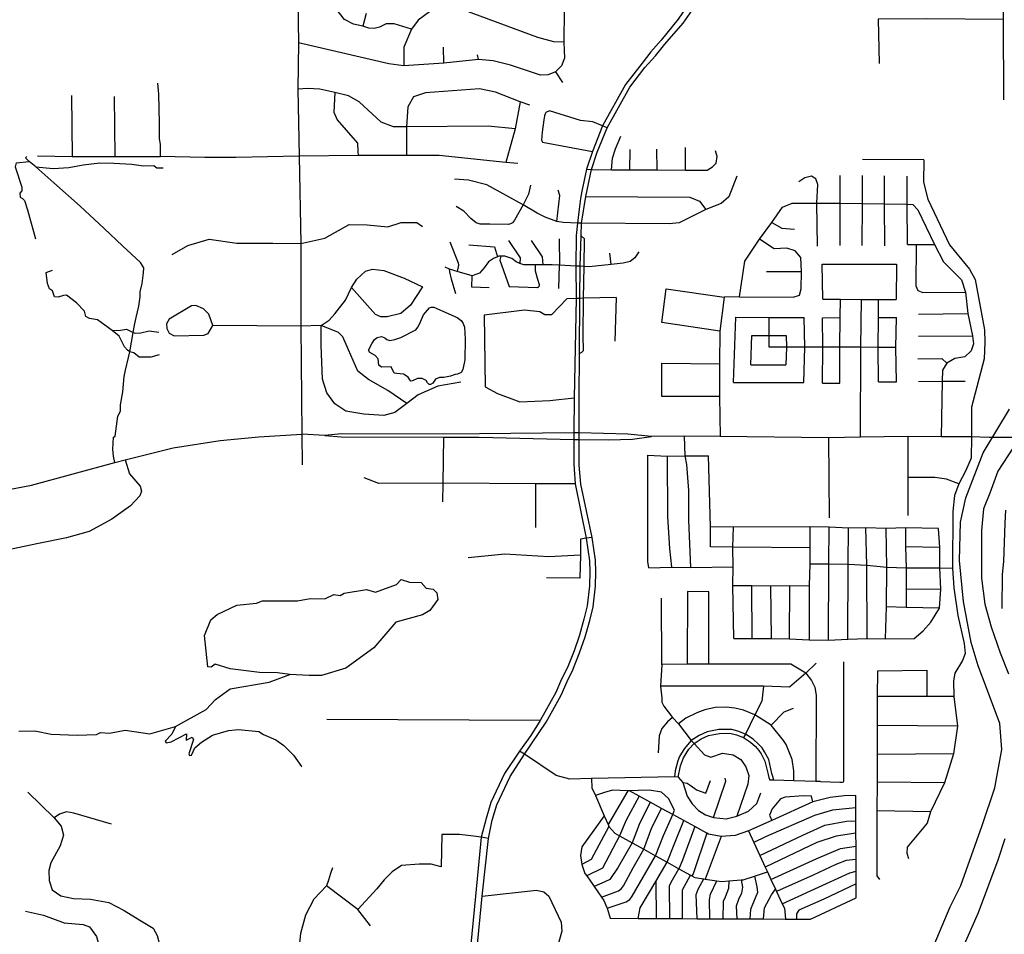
# Model space of a CAD drawing. Header units: millimetres. Extents: x 35 to 72953, y -43 to 70184.
# Tile 54 of 204: x 29095 to 31914, y 24450 to 27070. Entities that reach past the tile are written whole.
import ezdxf

# ---------------------------------------------------------------- set-up
doc = ezdxf.new("R2010")
doc.units = ezdxf.units.MM
for name, color, linetype in [('roads_2', 2, 'Continuous'), ('roads_3', 3, 'Continuous'), ('water', 7, 'Continuous')]:
    doc.layers.add(name, color=color, linetype=linetype)

msp = doc.modelspace()

# ---------------------------------------------------------------- linework, layer by layer
at = {"layer": 'roads_2'}
for points in [[(24089.76, 25091.42), (24274.85, 25153.38), (25086.66, 25411.69), (25612.41, 25578.95), (25777.01, 25640.82), (25878.98, 25669.75), (26287.67, 25804.04), (26484.65, 25851.75), (26642.39, 25861.19), (26773.37, 25856.58), (26998.94, 25845.6), (27775.08, 25788.04), (27904.35, 25778.46), (28291.12, 25746.13), (28830.82, 25710.57), (29002.95, 25712.61), (29129.41, 25736.28), (29367.72, 25801.59), (29396.82, 25809.26), (29534.89, 25843.47), (29668.9, 25864.59), (29780.16, 25875.14), (29902.98, 25881.92)], [(29969.2, 25878.75), (29902.98, 25881.92)], [(30904.58, 25875.47), (30836.61, 25881.91), (30696.63, 25885.77), (30682.04, 25886.48), (30411.8, 25883.55), (30307.43, 25882.75), (30016.13, 25883.58), (29969.2, 25878.75)], [(29969.2, 25878.75), (30015.32, 25874.72), (30308.24, 25873.89), (30410.99, 25873.88), (30681.52, 25866.92), (30696.93, 25867), (30780.78, 25865.83), (30849.56, 25868.22), (30904.58, 25875.47)], [(31870.72, 25873.23), (31819.86, 25874.26), (31733.89, 25874.76), (31638.31, 25875.26), (31502.55, 25873.9), (31411.1, 25871.46), (31100.73, 25875.74), (30998.74, 25876.64), (30904.58, 25875.47)], [(31958.03, 25873.19), (31870.72, 25873.23)]]:
    msp.add_lwpolyline(points, dxfattribs=at)
at = {"layer": 'roads_3'}
for points in [[(29892.22, 29094.57), (29889.71, 28887.98), (29889.55, 28874.63), (29889.71, 28684.15), (29895.58, 28474.43), (29898.05, 28277.48), (29895.16, 27972.49), (29895.32, 27917.37), (29894.42, 27851.62), (29900.24, 27753.68), (29909.93, 27630.42), (29910.2, 27602.89), (29906.05, 27567.83), (29900.46, 27525.06), (29893.51, 27474.96), (29891.33, 27249.51), (29891.18, 27119.78), (29893.29, 27003.14), (29891.87, 26870.53), (29894.98, 26678.34), (29899.8, 26428.67), (29900.32, 26191.54), (29902.98, 25881.92)], [(31904.26, 28283.46), (31904.34, 28268.61), (31905.53, 28032.13), (31905.85, 27969.38), (31905.89, 27959.74), (31906.14, 27916.52), (31907.44, 27691.4), (31906.28, 27392.39), (31910.78, 27070.01), (31912.32, 26840.04)], [(30649.77, 27474.28), (30648.24, 27384.53), (30653.79, 27187.27), (30653.79, 27097.2), (30652.77, 27005.11), (30654.79, 26959.32), (30646.19, 26937.17), (30629.01, 26920.07)], [(31067.05, 27475.13), (31061.57, 27434.79), (31059.26, 27311.4), (31055.05, 27256.59), (31051.27, 27228.85), (31043.1, 27198.61), (31032.12, 27167.71), (31019.29, 27134.61), (31005.64, 27107.21), (30980.83, 27070.65), (30931.48, 27010.81), (30901.76, 26977.41), (30877.3, 26945.34), (30829.64, 26883.69), (30763.99, 26765.85)], [(30777.25, 26760.16), (30842.24, 26875.9), (30885.37, 26932.88), (30915.45, 26965.75), (30942.29, 26999.08), (30995.14, 27059.73), (31021.24, 27098.18), (31035.8, 27127.39), (31049.01, 27161.49), (31060.32, 27193.29), (31068.96, 27225.31), (31072.96, 27254.7), (31077.26, 27310.56), (31079.56, 27433.61), (31086.52, 27475.33)], [(30368.9, 27184.81), (30359.29, 27161.4), (30322.38, 27128.19), (30286.23, 27105.55), (30236.54, 27068.63), (30216.72, 27042.43), (30195.15, 26990.53), (30195.15, 26937.19)], [(30216.72, 27042.43), (30167.67, 27057.33), (30144.08, 27057.98), (30125.37, 27047.91), (30109.72, 27044.68), (30095.21, 27045.72), (30077.49, 27050.74), (30051.04, 27056.98), (30024.75, 27070.57), (30010.61, 27088.19), (29994.01, 27108.9), (29970.35, 27118.77), (29891.18, 27119.78)], [(30652.77, 27005.11), (30624.33, 27005.88), (30578.44, 27018.7), (30344.11, 27105.05), (30322.38, 27128.19)], [(30087.32, 27087.12), (30077.49, 27050.74)], [(31910.78, 27070.01), (31692.53, 27072.29), (31553.28, 27070.99), (31555.82, 26943.67)], [(30629.01, 26920.07), (30608.27, 26912.01), (30586.52, 26911), (30500.06, 26939.69), (30451.01, 26951.27), (30408.54, 26955.3), (30309.28, 26945.39), (30195.15, 26937.19), (30151.65, 26943.24), (29893.29, 27003.14)], [(30309.28, 26945.39), (30308.42, 26991.04)], [(30408.54, 26955.3), (30406, 26969.39)], [(30629.01, 26920.07), (30649.74, 26889.87)], [(29498.56, 26677.84), (29498.41, 26713.41), (29495.2, 26728.15), (29495.56, 26773.11), (29493.43, 26855.9), (29491.11, 26888.07)], [(30514.21, 26757.02), (30436.84, 26765.07), (30202.72, 26762.57), (30165.3, 26763.08), (30129.9, 26775.66), (30067.2, 26834.55), (30036.36, 26851.66), (29997.42, 26861.23), (29954.95, 26870.29), (29919.87, 26872.14), (29891.87, 26870.53)], [(30556.19, 26824.45), (30527.82, 26834.56), (30457.08, 26862.2), (30412.07, 26871.76), (30257.33, 26860.2), (30222.45, 26848.63)], [(29244, 26852.58), (29245.4, 26678.11)], [(29365.39, 26849.37), (29367.87, 26677.82)], [(29997.42, 26861.23), (29994.38, 26804.86), (30004.49, 26782.72), (30062.64, 26716.28), (30063.81, 26691.86), (30064.15, 26680.8)], [(30222.45, 26848.63), (30206.26, 26819.94), (30202.72, 26762.57), (30202.71, 26680.53)], [(30527.82, 26834.56), (30514.21, 26757.02), (30487.4, 26660.89)], [(30611.73, 26808.18), (30601.78, 26803.66), (30599.28, 26800.11), (30597.68, 26794.07), (30595.89, 26782.87), (30591.25, 26747.87), (30589.28, 26724.77), (30591.69, 26718.57)], [(30777.25, 26760.16), (30763.99, 26765.85), (30735.69, 26776.64), (30701.31, 26781.16), (30611.73, 26808.18)], [(30763.99, 26765.85), (30734.82, 26692.31), (30718.03, 26641.44)], [(30732.02, 26640.13), (30748.33, 26690.26), (30777.25, 26760.16)], [(30789.81, 26639.94), (30792.32, 26672.9), (30800.93, 26699.38), (30816.61, 26736.38)], [(30591.69, 26718.57), (30734.82, 26692.31)], [(30841.89, 26639.69), (30842.9, 26698.13)], [(30920.73, 26639.29), (30919.76, 26699.13)], [(31001.15, 26638.89), (31001.18, 26703.16)], [(29420.6, 26173.89), (29423.64, 26194.53), (29428.71, 26216.17), (29436.17, 26249.39), (29439.96, 26276.18), (29440.6, 26289.77), (29446.04, 26314.05), (29449.71, 26344.37), (29450.34, 26359.22), (29441.5, 26373.94), (29389.67, 26422.26), (29337.21, 26471.22), (29268.58, 26535.76), (29192.87, 26602.08), (29141.67, 26647.76), (29122.21, 26663.49), (29112.22, 26673.68), (29115.93, 26677.54)], [(29146.13, 26679.55), (29245.4, 26678.11)], [(29245.4, 26678.11), (29367.87, 26677.82)], [(29367.87, 26677.82), (29498.56, 26677.84)], [(30521.04, 26657.62), (30487.4, 26660.89), (30295.93, 26680.18), (30202.71, 26680.53), (30064.15, 26680.8), (29894.98, 26678.34), (29713.62, 26674.86), (29625.39, 26674.87), (29498.56, 26677.84)], [(30718.03, 26641.44), (30732.02, 26640.13), (30789.81, 26639.94), (30841.89, 26639.69), (30920.73, 26639.29), (31001.15, 26638.89), (31063.88, 26638.74), (31078.54, 26647.8), (31089.66, 26658.87), (31092.2, 26677.99), (31087.65, 26694.1)], [(31683.71, 26667.74), (31507.8, 26668.91)], [(31683.71, 26667.74), (31682.77, 26604.49), (31694.9, 26555.18), (31757.62, 26424.33), (31814.26, 26354.89), (31830.45, 26325.71), (31857.76, 26180.77), (31858.78, 26145.53), (31856.76, 26098.23), (31819.85, 25959.83), (31819.86, 25874.26)], [(29085.41, 26659.73), (29081.88, 26648.15), (29100.96, 26589.64), (29101.21, 26579.71), (29095.26, 26572.91), (29096.4, 26561.59), (29103.22, 26557.56), (29108.66, 26551.65), (29117.88, 26524.73), (29126.22, 26493.64), (29134.69, 26463.19), (29140.37, 26441.93)], [(29085.41, 26659.73), (29122.21, 26663.49)], [(29141.67, 26647.76), (29190.72, 26643.23), (29235.73, 26646.36), (29276.82, 26654.15), (29324.98, 26659.56), (29364.81, 26658.67), (29416, 26655.52), (29449.63, 26650.98), (29479.22, 26652.36), (29487.43, 26645.19), (29506.01, 26645.18)], [(30718.03, 26641.44), (30704.66, 26578.76), (30700.72, 26557.74), (30696.69, 26526.46), (30692.52, 26486.34)], [(30703.88, 26486.75), (30715.89, 26563.46), (30732.02, 26640.13)], [(31148.76, 26621.59), (31125.5, 26562.21), (31103.25, 26543.07), (31059.83, 26525.52), (30983.36, 26488.04), (30955.17, 26484.74), (30703.88, 26486.75), (30692.52, 26486.34), (30650.92, 26488.25), (30633.41, 26491.36), (30599.81, 26503.63), (30577.07, 26515.84), (30537.16, 26539.45), (30432.38, 26596.62), (30380.25, 26610.07), (30339.98, 26612.87)], [(31379.36, 26421.29), (31377.84, 26543.59), (31380.36, 26597.94), (31374.3, 26613.53), (31362.16, 26621.59), (31342.95, 26617.06), (31326.25, 26605.48)], [(31443.07, 26623.6), (31443.07, 26544.09), (31443.07, 26422.31)], [(31506.79, 26422.31), (31507.8, 26543.09), (31507.8, 26623.6)], [(31572.02, 26421.8), (31571.41, 26542.09), (31571, 26622.1)], [(31636.76, 26425.33), (31636.45, 26541.09), (31636.23, 26621.61)], [(30557.69, 26595.15), (30551.74, 26569.99), (30537.16, 26539.45), (30512.03, 26495.68), (30509.09, 26491.08), (30506.2, 26487.82), (30500.63, 26484.55), (30494.63, 26482.76), (30440.98, 26484.13), (30413.13, 26484.13), (30401.69, 26487.31), (30386.5, 26500.38), (30366.73, 26521.35), (30345.18, 26534.37)], [(30633.41, 26491.36), (30641.88, 26565.59), (30636.83, 26581.57)], [(30715.89, 26563.46), (31013.76, 26561.62), (31041.63, 26550.17), (31059.83, 26525.52)], [(31156.35, 26275.85), (31171.02, 26377.5), (31213.12, 26440.57), (31248.38, 26488.23), (31279.23, 26533.01), (31306.53, 26543.59), (31377.84, 26543.59), (31443.07, 26544.09), (31507.8, 26543.09), (31571.41, 26542.09), (31636.45, 26541.09), (31651.92, 26540.08), (31666.59, 26524.98), (31714.12, 26425.85), (31740.43, 26375.51), (31791.5, 26324.18), (31803.14, 26289.47), (31810.22, 26228.07), (31822.87, 26163.65), (31826.41, 26141.5), (31819.33, 26121.37), (31801.13, 26104.26), (31772.31, 26098.72), (31750.05, 26086.14), (31736.9, 26066.01), (31735.9, 26033.8), (31733.89, 25874.76)], [(29531.34, 26396.54), (29576.6, 26422.96), (29637.53, 26441.32), (29716.67, 26429.23), (29793.28, 26429.22), (29819.58, 26428.97), (29899.8, 26428.67), (29969.26, 26443.3), (30038.55, 26483.04), (30089.63, 26482.03), (30148.79, 26475.99), (30187.73, 26489.07), (30232.22, 26488.57), (30248.92, 26477.49)], [(30692.52, 26486.34), (30688.59, 26451.14), (30687.77, 26364.01), (30688.19, 26271.28)], [(30698.69, 26271.23), (30699.46, 26363.71), (30702.59, 26450.64), (30703.88, 26486.75)], [(31248.38, 26488.23), (31277.21, 26472.12), (31313.62, 26469.61)], [(30639.5, 26442.07), (30640.92, 26366.25)], [(30711.16, 26362.83), (30712.49, 26441.58), (30702.59, 26450.64)], [(30327.17, 26433.3), (30350.73, 26373.25), (30351.79, 26366.85), (30348.03, 26348.6)], [(30381.43, 26425.12), (30454.64, 26418.72), (30463.39, 26390.31)], [(30494.53, 26437.45), (30527.74, 26387.7), (30527.22, 26371.17)], [(30559.16, 26437.45), (30591.29, 26389.83), (30593.07, 26367.44)], [(31156.35, 26275.85), (31310.09, 26274.84), (31327.78, 26280.37), (31332.84, 26298.5), (31333.34, 26347.81), (31331.82, 26388.08), (31315.64, 26407.2), (31291.37, 26415.25), (31254.96, 26413.24), (31213.12, 26440.57)], [(31636.76, 26425.33), (31662.04, 26425.84), (31714.12, 26425.85)], [(31662.04, 26425.84), (31661.04, 26307.57), (31667.11, 26293.48), (31680.76, 26287.94), (31803.14, 26289.47)], [(30867.63, 26404.64), (30856.37, 26387.9), (30843.25, 26377.35), (30822.55, 26372.33), (30788.5, 26367.95), (30725.74, 26361.74), (30711.16, 26362.83), (30699.46, 26363.71), (30687.77, 26364.01), (30640.92, 26366.25), (30619.87, 26367.26), (30593.07, 26367.44), (30572.12, 26367.57), (30538.46, 26367.79), (30527.22, 26371.17), (30516.41, 26376.44), (30504.28, 26385.15), (30484.01, 26392.49), (30473, 26392.15), (30467.06, 26391.96), (30463.39, 26390.31), (30451.94, 26385.16), (30437.6, 26375.71), (30425.04, 26359.1), (30411.78, 26343.16), (30390.74, 26336.28), (30348.03, 26348.6), (30325.45, 26355.12), (30313.07, 26360.43)], [(30473, 26392.15), (30469.99, 26380.52), (30496.94, 26305.18), (30577.83, 26302.34), (30580.15, 26304.11), (30583.18, 26306.77), (30583.54, 26309.62), (30578.9, 26325.61), (30572.29, 26349.25), (30572.12, 26367.57)], [(30788.5, 26367.95), (30785.13, 26400.83)], [(30638.78, 26299.21), (30640.92, 26366.25)], [(30709.81, 26271.46), (30711.16, 26362.83)], [(31394.53, 26269.31), (31393.01, 26369.46)], [(31393.01, 26369.46), (31605.41, 26368.96)], [(31605.41, 26368.96), (31604.9, 26267.81)], [(29494.93, 26109.71), (29470.4, 26102.54), (29437.03, 26103.3), (29421.99, 26115.01), (29410.87, 26118.42), (29403.91, 26123.07), (29395.31, 26132.88), (29380.02, 26163.2), (29359.8, 26179.31), (29318.1, 26210.25), (29295.45, 26213.3), (29284.32, 26219.59), (29281.05, 26235.07), (29257.91, 26258.09), (29229.59, 26280.49), (29220.36, 26279.62), (29205.83, 26274.45), (29194.7, 26275.72), (29189.52, 26292.7), (29180.93, 26299), (29175.11, 26313.6), (29171.2, 26345.68), (29189.02, 26352.21)], [(29958.84, 26193.54), (29981.22, 26208.97), (29997.06, 26226.89), (30028.42, 26266.14), (30045.2, 26302.57), (30060.37, 26326.23), (30085.15, 26348.87), (30105.38, 26354.91), (30137.65, 26350.68), (30195.8, 26329.03), (30248.4, 26304.37), (30214, 26252.03), (30186.19, 26227.87), (30147.25, 26218.82), (30128.98, 26218.51), (30113.72, 26225.06), (30045.2, 26302.57)], [(30343.58, 26284.76), (30331.08, 26325.98), (30327.16, 26347.65), (30325.45, 26355.12)], [(30439.64, 26301.46), (30390, 26303.23), (30390.74, 26336.28)], [(31233.22, 26347.81), (31333.34, 26347.81)], [(30802.58, 26273.35), (30709.81, 26271.46), (30698.69, 26271.23)], [(30802.58, 26273.35), (30799.34, 26148.54)], [(31100.01, 26177.79), (30933.93, 26201.87), (30946.52, 26298.56), (31111.85, 26274.84)], [(31156.35, 26275.85), (31111.85, 26274.84), (31100.01, 26177.79), (31099.21, 26084.1), (31098.35, 25990.04), (31100.73, 25875.74)], [(30203.96, 25969.9), (30148.96, 26007.51), (30093.98, 26039.11), (30063.63, 26062.77), (30036.51, 26124.29), (30020.66, 26161.41), (30007.76, 26173.74), (29958.84, 26193.54), (29900.32, 26191.54), (29648.12, 26193.21), (29637, 26226.42), (29621.32, 26241.52), (29599.08, 26250.58), (29586.93, 26250.08), (29523.21, 26211.84), (29515.88, 26198.51), (29516.13, 26184.67), (29523.46, 26171.84), (29537.11, 26164.29), (29622.07, 26165.78), (29634.72, 26171.07), (29648.12, 26193.21)], [(30698.69, 26271.23), (30688.19, 26271.28), (30662.05, 26269.62), (30618.06, 26223.82), (30598.34, 26224.33), (30584.68, 26232.88), (30540.18, 26237.42), (30425.38, 26223.33), (30427.9, 26017.49), (30463.59, 25998.69), (30527.52, 25974.53), (30613.41, 25978.5), (30683.01, 25986.29)], [(30688.19, 26271.28), (30683.01, 25986.29), (30682.04, 25886.48)], [(30696.63, 25885.77), (30697.18, 25984.98), (30697.85, 26113.61), (30698.69, 26271.23)], [(30697.85, 26113.61), (30704.45, 26116.99), (30709.09, 26121.95), (30708.74, 26164.77), (30709.81, 26271.46)], [(31394.53, 26269.31), (31445.26, 26268.95), (31505.02, 26268.52), (31554.19, 26268.17), (31604.9, 26267.81)], [(31443.09, 26028.24), (31443.51, 26131.36), (31443.82, 26216.78), (31445.26, 26268.95)], [(31502.55, 25873.9), (31503.42, 26131.19), (31505.02, 26268.52)], [(31553.83, 26216.47), (31554.19, 26268.17)], [(31139.02, 26030.44), (31145.47, 26217.23)], [(31145.47, 26217.23), (31240.86, 26216.13), (31341.44, 26216.97)], [(31340.62, 26030.43), (31342.95, 26131.63), (31341.44, 26216.97)], [(31394.04, 26215.96), (31443.82, 26216.78)], [(31553.84, 26031.77), (31553.14, 26131.05), (31553.83, 26216.47)], [(31553.83, 26216.47), (31605.4, 26216.34)], [(31605.43, 26031.77), (31603.9, 26130.92), (31605.4, 26216.34)], [(31668.12, 26226.04), (31810.22, 26228.07)], [(30358.12, 26031.09), (30292.37, 26019.51), (30236.24, 25995.36), (30203.96, 25969.9), (30169.57, 25944.74), (30137.71, 25935.43), (30080.82, 25939.72), (30028.73, 25948.27), (29997.88, 25968.91), (29974.12, 26000.61), (29962.07, 26039.74), (29958.02, 26137.18), (29958.84, 26193.54)], [(31241.31, 26131.92), (31241.31, 26165.13), (31240.86, 26216.13)], [(31393.51, 26028.83), (31394.92, 26131.49), (31394.04, 26215.96)], [(29359.8, 26179.31), (29383.94, 26180.45), (29401.51, 26182.83), (29420.6, 26173.89), (29425.41, 26171.25), (29441.97, 26172.76), (29465.74, 26178.3), (29493.3, 26174.63)], [(29367.72, 25801.59), (29363.91, 25819.22), (29361.64, 25839.09), (29364.17, 25873.7), (29368.64, 25876.29), (29376.7, 25933.71), (29383.78, 25948.56), (29384.04, 25966.55), (29390.99, 26003.67), (29394.67, 26047.32), (29398.22, 26065.19), (29406.31, 26102.18), (29410.87, 26118.42), (29420.6, 26173.89)], [(31188.38, 26080.88), (31191.75, 26165.12), (31241.31, 26165.13), (31289.86, 26165.13), (31290.37, 26131.77), (31289.15, 26080.88)], [(31668.63, 26162.63), (31822.87, 26163.65)], [(31603.9, 26130.92), (31553.14, 26131.05), (31503.42, 26131.19), (31443.51, 26131.36), (31394.92, 26131.49), (31342.95, 26131.63), (31290.37, 26131.77), (31241.31, 26131.92)], [(31098.35, 25990.04), (30934.06, 25989.78), (30934.17, 26085.37), (31099.21, 26084.1)], [(31188.38, 26080.88), (31289.15, 26080.88)], [(31666.61, 26098.22), (31734.88, 26099.22), (31750.05, 26086.14)], [(31139.02, 26030.44), (31340.62, 26030.43)], [(31393.51, 26028.83), (31443.09, 26028.24)], [(31553.84, 26031.77), (31605.43, 26031.77)], [(31668.63, 26032.78), (31735.9, 26033.8), (31802.15, 26033.8)], [(29902.98, 25881.92), (29903.58, 25794.8)], [(30682.04, 25886.48), (30681.52, 25866.92), (30681.44, 25798.49), (30682.82, 25782.24), (30685.34, 25739.79), (30717.33, 25584.37)], [(30734.17, 25586.77), (30702.21, 25738.75), (30696.57, 25793.15), (30696.93, 25867), (30696.63, 25885.77)], [(30308.24, 25873.89), (30306.61, 25741.83), (30306.09, 25688.37)], [(31000.59, 25820.7), (30998.74, 25876.64)], [(31411.1, 25871.46), (31413.2, 25642.79)], [(31819.86, 25874.26), (31818.86, 25813.94), (31803.06, 25776.42), (31784.25, 25740.16), (31771.99, 25706.33), (31767.03, 25660.46), (31765.71, 25498.48), (31770, 25442.36), (31781.25, 25362.54), (31799.35, 25282.87), (31802.21, 25253.88), (31794.63, 25233.75), (31772.89, 25198.01), (31768.84, 25175.87), (31769.36, 25131.07), (31780.26, 25046.09), (31768.68, 24966.49), (31743.37, 24883.99), (31703, 24800.41), (31693.51, 24768.16), (31636.39, 24699.31), (31634.69, 24682.5), (31640.09, 24667.03)], [(31638.31, 25875.26), (31638.12, 25758.26), (31637.95, 25649.25)], [(30896.49, 25499.4), (30893.31, 25517.18), (30893.45, 25821.93)], [(30893.45, 25821.93), (30948.69, 25819.73), (31000.59, 25820.7), (31067.34, 25819.85)], [(29396.82, 25809.26), (29409.45, 25769), (29439.79, 25733.26), (29444.34, 25719.17), (29439.28, 25706.08), (29412.97, 25677.39), (29359.36, 25638.65), (29294.12, 25603.42), (29229.39, 25585.32), (29148.8, 25569.59), (29054.11, 25549.46), (28986.15, 25543.84), (28937.6, 25548.69), (28823.78, 25575.34), (28775.74, 25586.42), (28715.05, 25591.96), (28616.95, 25589.98), (28529.96, 25601.06), (28458.15, 25626.26), (28300.82, 25703.44), (28290.27, 25722.42), (28291.12, 25746.13)], [(30948.69, 25819.73), (30950.2, 25645.66), (30955.92, 25554.51), (30961.03, 25501.16)], [(31017.18, 25500.39), (31011.31, 25635.78), (31010.6, 25721.43), (31005.6, 25795.7), (31000.59, 25820.7)], [(31073.27, 25559.68), (31073.46, 25616.81), (31067.34, 25819.85)], [(30685.34, 25739.79), (30573.43, 25739.75), (30306.61, 25741.83), (30123.73, 25741.03), (30081.66, 25757.14)], [(30572.57, 25615.27), (30573.43, 25739.75)], [(31784.25, 25740.16), (31748.72, 25753.04), (31714.94, 25758.19), (31638.12, 25758.26)], [(31917.87, 25664.93), (31916.1, 25627.3), (31911.83, 25517.76), (31907.84, 25479.98), (31907.34, 25383.41)], [(31725.62, 25611.81), (31630.87, 25614.17), (31575.88, 25611.65), (31517.74, 25613.83), (31468.1, 25613.12), (31413.04, 25615.67), (31357.3, 25616.99), (31138.47, 25615.92), (31073.46, 25616.81)], [(31137.4, 25449.07), (31137.61, 25502.17), (31137.12, 25558.67), (31138.47, 25615.92)], [(31357.3, 25616.99), (31357.13, 25557.11), (31357.02, 25510.93), (31355.89, 25448.15), (31355.39, 25293.58)], [(31410.81, 25292.17), (31411.64, 25510.42), (31413.04, 25615.67)], [(31466.25, 25294.91), (31466.95, 25510.32), (31468.1, 25613.12)], [(31521.17, 25296.71), (31521.06, 25507.47), (31517.74, 25613.83)], [(31574.09, 25296.49), (31576.75, 25387.32), (31578.23, 25501.02), (31575.88, 25611.65)], [(31630.87, 25614.17), (31631.48, 25559.52), (31633.01, 25499.87), (31632.84, 25437.39), (31633.42, 25385.84)], [(31704.02, 25343.69), (31728.45, 25384.22), (31732.72, 25438.19), (31729.98, 25499.58), (31729.25, 25557.36), (31725.62, 25611.81)], [(30717.33, 25584.37), (30726.59, 25519.95), (30728.01, 25487.54), (30726.38, 25448), (30720.28, 25390.81), (30710.69, 25352.51), (30698.39, 25306.57), (30682.27, 25261.49), (30663.23, 25214.35), (30646.89, 25180.67), (30629.86, 25142.55), (30585.82, 25062.26), (30558.6, 25018.92), (30526.01, 24974.68)], [(30540.87, 24965.94), (30602.36, 25057.79), (30645.1, 25135.01), (30662.32, 25173.55), (30678.79, 25207.51), (30698.19, 25255.5), (30714.65, 25301.55), (30727.16, 25348.28), (30737.07, 25387.85), (30743.36, 25446.76), (30745.03, 25487.56), (30743.54, 25521.52), (30734.17, 25586.77)], [(30734.17, 25586.77), (30717.33, 25584.37), (30701.06, 25581.65), (30701.06, 25535.85), (30698.67, 25470.01), (30603.95, 25471.03)], [(31357.13, 25557.11), (31137.12, 25558.67), (31073.27, 25559.68)], [(31729.25, 25557.36), (31631.48, 25559.52)], [(30701.06, 25535.85), (30610.03, 25531.32), (30484.6, 25538.88), (30379.66, 25527.7)], [(30896.49, 25499.4), (30961.03, 25501.16), (31017.18, 25500.39), (31137.61, 25502.17)], [(31357.02, 25510.93), (31411.64, 25510.42), (31466.95, 25510.32), (31521.06, 25507.47), (31578.23, 25501.02), (31633.01, 25499.87), (31729.98, 25499.58), (31765.71, 25498.48)], [(29868.9, 25193.61), (29832.88, 25198.94), (29781.5, 25199.72), (29697.69, 25209.93), (29654.7, 25223.35), (29643.67, 25215.15), (29634.33, 25215.81), (29624.64, 25305.6), (29642.65, 25350.6), (29660.19, 25365.56), (29716.94, 25392.38), (29772.85, 25398.69), (29790.1, 25405.23), (29890.51, 25404.77), (29927.09, 25411.64), (29969.23, 25410.31), (29994.69, 25423.05), (30012.6, 25420.5), (30024.1, 25426.93), (30087.74, 25437.23), (30114.04, 25430.02), (30173.91, 25451.74), (30187.02, 25466.04), (30211.06, 25458.61), (30244.43, 25456.95), (30259.32, 25441.1), (30279.22, 25437.99), (30289.77, 25427.9), (30292.22, 25408.5), (30269.03, 25377.58), (30248.57, 25365.06), (30171.83, 25344), (30109.03, 25269.85), (30028.8, 25212.22), (29958.94, 25191.34), (29923.54, 25190.85), (29868.9, 25193.61)], [(31006.9, 25431.45), (31005.88, 25223.32)], [(31068.56, 25430.86), (31006.9, 25431.45)], [(31068.6, 25223.27), (31068.56, 25430.86)], [(31137.4, 25449.07), (31191.55, 25449.06), (31245.92, 25448.23), (31299.84, 25449.24), (31355.89, 25448.15)], [(31139.54, 25297.08), (31137.4, 25449.07)], [(31192.58, 25296.92), (31191.55, 25449.06)], [(31247.39, 25297.48), (31245.92, 25448.23)], [(31299.64, 25295.72), (31299.84, 25449.24)], [(31732.72, 25438.19), (31632.84, 25437.39)], [(30933.56, 25222.26), (30932.81, 25412.77)], [(31728.45, 25384.22), (31633.42, 25385.84), (31576.75, 25387.32)], [(31466.25, 25294.91), (31521.17, 25296.71), (31574.09, 25296.49), (31656.59, 25296.54), (31681.52, 25318.98), (31704.02, 25343.69)], [(31139.54, 25297.08), (31192.58, 25296.92), (31247.39, 25297.48), (31299.64, 25295.72), (31355.39, 25293.58), (31410.81, 25292.17), (31466.25, 25294.91)], [(31388.08, 24887.24), (31442.86, 24885.28), (31450.84, 24885.78), (31453.6, 24886.72), (31455.02, 24888.5), (31454.88, 24896.88), (31454.99, 25230.32)], [(30933.56, 25222.26), (30930.02, 25160.19), (30933.39, 25126.57), (30933.89, 25115.01), (30939.12, 25103.48), (30964.41, 25070.76), (30981.6, 25052.63), (31018.05, 25004.96), (31026.1, 24996.15)], [(31345.75, 25198.1), (31303.26, 25223.27), (31068.6, 25223.27), (31005.88, 25223.32), (30933.56, 25222.26)], [(31375.59, 25226.3), (31345.75, 25198.1)], [(31557.97, 24606.32), (31549.91, 24616.89), (31550.54, 24803.4), (31550.81, 24885.44), (31551.08, 24964.97), (31551.35, 25048.01), (31551.63, 25130.56), (31551.88, 25204.54)], [(31551.88, 25204.54), (31692.48, 25206.07)], [(31692.48, 25206.07), (31691.97, 25130.89)], [(29092.95, 25031.23), (29138.21, 25032.44), (29185.44, 25023.34), (29259.54, 25020.12), (29314.89, 25022.32), (29326.39, 25028.2), (29352.32, 25025.75), (29397.29, 25034.72), (29467.71, 25024.18), (29540.97, 25044.46), (29628.85, 25093.66), (29655.72, 25122.26), (29697.96, 25152.73), (29809.31, 25172.23), (29868.9, 25193.61)], [(31345.75, 25198.1), (31299.21, 25157.84), (31225.08, 25160.32), (30930.02, 25160.19)], [(31345.75, 25198.1), (31362, 25176.85), (31372.04, 25157.84), (31375.15, 25134.1), (31374.83, 24887.56)], [(31225.08, 25160.32), (31219.81, 25117.07), (31199.8, 25078.63), (31173.14, 25022.92), (31167.48, 25013.76)], [(31769.36, 25131.07), (31691.97, 25130.89), (31551.63, 25130.56)], [(31311.32, 24889.12), (31311.72, 24917.62), (31306.53, 24950.08), (31289.22, 24993.67), (31281.77, 25005.08), (31246.44, 25048.47), (31199.8, 25078.63), (31167.64, 25091.56), (31142.26, 25097.2), (31117.65, 25100.09), (31086.8, 25099.44), (31056.59, 25092.8), (31034.2, 25084.35), (31002.33, 25068.64), (30981.6, 25052.63)], [(31309.33, 25096.93), (31282.53, 25086.37), (31246.44, 25048.47)], [(30585.82, 25062.26), (29974.17, 25064.86)], [(30964.41, 25070.76), (30950.05, 25057.98), (30933.54, 25039.3), (30925.81, 25018.03), (30923.44, 24969.1)], [(29540.97, 25044.46), (29530.54, 25022.79), (29512.02, 25002.89), (29514.38, 24998.24), (29528.71, 25000.68), (29573.21, 25024.06), (29571.8, 25005.55), (29589.15, 25014.41), (29593.2, 25008.09), (29579.15, 24966.64), (29581.41, 24961.65), (29586.88, 24962.65), (29596.78, 24983.48), (29615.35, 25000.33), (29647.41, 25019.72), (29693.23, 25033.35), (29721.9, 25036.23), (29779.88, 25030.57), (29793.17, 25021.81), (29828.34, 25006.95), (29851.15, 24990.1), (29879.24, 24963.28), (29901.87, 24930.13), (29901.58, 24929.8)], [(31173.14, 25022.92), (31151.14, 25031.32), (31133.91, 25035.88), (31118.83, 25036.68), (31097.12, 25036.18), (31063.82, 25029.41), (31040.73, 25019.17), (31018.05, 25004.96)], [(31780.26, 25046.09), (31551.35, 25048.01)], [(31018.05, 25004.96), (30997.75, 24981.28), (30984.38, 24959.42), (30979.31, 24946.74), (30971.73, 24918.34), (30970.22, 24900.82)], [(31026.1, 24996.15), (31046.09, 25009.56), (31067.2, 25018.92), (31098.35, 25025.25), (31118.67, 25025.72), (31132.19, 25025.01), (31147.84, 25020.87), (31167.48, 25013.76)], [(31167.48, 25013.76), (31187.98, 24999.63), (31201.75, 24987.2), (31211.59, 24976.64), (31217.66, 24966.96), (31228.81, 24945.94), (31237.85, 24907.79), (31240.12, 24898.75), (31242.59, 24891.57)], [(31254.08, 24891.28), (31251.16, 24902), (31249.03, 24910.5), (31239.67, 24949.99), (31227.63, 24972.68), (31220.78, 24983.62), (31209.85, 24995.36), (31195.16, 25008.62), (31173.14, 25022.92)], [(30980.59, 24899.88), (30986.76, 24932.42), (30996.01, 24955.49), (31011.25, 24979.53), (31026.1, 24996.15)], [(31026.1, 24996.15), (31055.45, 24963.55), (31073.65, 24957.51), (31107.04, 24968.08), (31137.88, 24963.55), (31159.64, 24949.96), (31174.3, 24929.83), (31182.4, 24904.66), (31180.37, 24879.99), (31148.5, 24787.88)], [(30526.01, 24974.68), (30483.44, 24910.7), (30443.74, 24827.18), (30430.49, 24781.54), (30416.79, 24727.64), (30399.79, 24558.99), (30369.97, 24244.64)], [(30388.73, 24244.03), (30419.36, 24558.67), (30437.09, 24723.69), (30448.36, 24776.72), (30461.11, 24820.64), (30499.67, 24901.76), (30540.87, 24965.94)], [(30980.59, 24899.88), (30970.22, 24900.82), (30732.77, 24896.1), (30670.05, 24894.1), (30631.61, 24904.16), (30540.87, 24965.94), (30526.01, 24974.68)], [(31768.68, 24966.49), (31551.08, 24964.97)], [(30732.77, 24896.1), (30733.77, 24868.92), (30743.46, 24846.87), (30768.69, 24789.4), (30779.85, 24763.99), (30782.06, 24758.95), (30799.52, 24739.06), (30812.94, 24731.62), (30848.33, 24711.98), (30882.36, 24693.1), (30915.83, 24674.53), (30949.39, 24655.91), (30982.8, 24637.36), (31015.9, 24618.99), (31019.69, 24616.89), (31028.13, 24612.21), (31053.61, 24608.54), (31057.55, 24607.98), (31091.39, 24603.1), (31105.01, 24601.14), (31125.92, 24602.84), (31161.13, 24605.73), (31166.72, 24606.18), (31198.95, 24616.48), (31236.01, 24628.33)], [(30980.59, 24899.88), (30994.13, 24884.26), (31005.76, 24845.75), (31020.43, 24823.86), (31038.25, 24804), (31058.87, 24792.15), (31081.74, 24784.36), (31118.16, 24780.84), (31148.5, 24787.88), (31181.38, 24801.98), (31205.66, 24824.63), (31217.29, 24854.83)], [(31081.74, 24784.36), (31117.28, 24888.28), (31115, 24896.84)], [(31388.08, 24887.24), (31374.83, 24887.56), (31311.32, 24889.12), (31254.08, 24891.28), (31242.59, 24891.57)], [(30994.13, 24884.26), (31006.01, 24882.75), (31015.12, 24876.96), (31027.76, 24867.4), (31033.33, 24863.62), (31059.62, 24853.55), (31072.77, 24890.55)], [(31743.37, 24883.99), (31550.81, 24885.44)], [(29118.25, 24856.88), (29194.1, 24783.37), (29214.33, 24759.71), (29220.9, 24733.54), (29211.28, 24703.34), (29184.47, 24654.53), (29178.9, 24632.37), (29179.9, 24603.68), (29188.6, 24576.64), (29212.77, 24559.88), (29249.19, 24551.83), (29298.25, 24550.31), (29350.09, 24540.4), (29394.59, 24517.73), (29439.6, 24490.54), (29477.29, 24467.73), (29488.92, 24446.09), (29497, 24413.86), (29503.56, 24238.2)], [(30868.6, 24845.29), (30831.61, 24776.96), (30812.94, 24731.62), (30763.99, 24639.29), (30718.68, 24616.88)], [(31489.4, 24847.29), (31455.5, 24846.78), (31415.56, 24841.75), (31365.98, 24828.67), (31248.33, 24775.58), (31181.89, 24745.6), (31143.96, 24732.51), (31103.49, 24729.5), (31067.58, 24736.55), (31062.89, 24739.12), (31028.13, 24758.11), (30996.68, 24775.29), (30965.14, 24792.52), (30932.31, 24810.47), (30900.46, 24827.87), (30868.6, 24845.29), (30841, 24860.36), (30836.43, 24860.55), (30792.45, 24862.38), (30769.18, 24856.34), (30743.46, 24846.87)], [(30836.43, 24860.55), (30790.76, 24782.7), (30779.85, 24763.99)], [(30965.14, 24792.52), (30969.62, 24805.5), (30952.81, 24838.61), (30932.37, 24857.23), (30897.72, 24862.75), (30866.18, 24861.37), (30841, 24860.36)], [(31365.98, 24828.67), (31362.57, 24845.61), (31339.35, 24846.65), (31287.03, 24842.85), (31273.51, 24837.68), (31249.95, 24809.41), (31241.64, 24791.13), (31248.33, 24775.58)], [(31489.91, 24553.84), (31489.84, 24594.65), (31489.78, 24630.18), (31489.72, 24663.73), (31489.65, 24702.47), (31489.58, 24739.73), (31489.52, 24774.52), (31489.46, 24811.52), (31489.4, 24847.29)], [(30900.46, 24827.87), (30868.86, 24764.54), (30848.33, 24711.98), (30808.54, 24642.46), (30785.01, 24606.62), (30770.79, 24599.79), (30739.87, 24586.34)], [(30760.54, 24556.52), (30809.38, 24574.39), (30818.04, 24580.85), (30824.04, 24588.98), (30851.2, 24640.4), (30882.36, 24693.1), (30904.9, 24755.68), (30932.31, 24810.47)], [(31489.46, 24811.52), (31422.47, 24805.36), (31370.66, 24790.3), (31230.34, 24729.11), (31197.09, 24712.67)], [(29358.21, 24765.39), (29249.98, 24796.61), (29229, 24800.48), (29208.77, 24793.45), (29194.1, 24783.37)], [(30768.69, 24789.4), (30704.94, 24699.8), (30700.89, 24675.64), (30704.44, 24649.97), (30713.53, 24624.3), (30718.68, 24616.88), (30739.87, 24586.34), (30760.54, 24556.52), (30767.65, 24546.28), (30775.75, 24528.16), (30776.92, 24524.38), (30785.87, 24495.44), (30865.77, 24495.11), (30917.1, 24494.91), (30956.51, 24494.75), (30993.23, 24494.6), (31035.03, 24494.44), (31070.7, 24494.29), (31108.78, 24494.15), (31148.88, 24493.98), (31185.58, 24493.84), (31224.33, 24493.69), (31287.61, 24493.43), (31318.86, 24493.21), (31359.42, 24492.93), (31489.91, 24553.84)], [(30776.92, 24524.38), (30831.12, 24542.32), (30842, 24549.1), (30848.79, 24559.24), (30915.83, 24674.53), (30938.06, 24732.48), (30965.14, 24792.52)], [(31703, 24800.41), (31550.54, 24803.4)], [(30782.06, 24758.95), (30731.03, 24664.32), (30704.44, 24649.97)], [(30865.77, 24495.11), (30871.56, 24525.42), (30916.72, 24601.13), (30949.39, 24655.91), (30970.51, 24712.16), (30996.68, 24775.29)], [(31028.13, 24758.11), (30992.85, 24661.94), (30982.8, 24637.36)], [(31214.2, 24675.58), (31336.95, 24733.56), (31400.41, 24762.17), (31462.39, 24774.02), (31489.52, 24774.52)], [(30304.16, 24735.41), (30301.91, 24643.3)], [(30437.09, 24723.69), (30416.79, 24727.64), (30394.55, 24730.38), (30354.16, 24735.66), (30304.16, 24735.41)], [(31062.89, 24739.12), (31023.37, 24622.95), (31019.69, 24616.89)], [(31103.49, 24729.5), (31057.55, 24607.98)], [(31181.89, 24745.6), (31197.09, 24712.67), (31214.2, 24675.58), (31229.73, 24641.94), (31236.01, 24628.33), (31245.96, 24606.98), (31259.14, 24578.69), (31261.99, 24572.59), (31278.68, 24536.8), (31284.57, 24524.14), (31287.61, 24493.43)], [(31489.58, 24739.73), (31432.39, 24731.09), (31377.6, 24712.33), (31229.73, 24641.94)], [(31245.96, 24606.98), (31375.38, 24665.71), (31444.79, 24695.57), (31489.65, 24702.47)], [(29990.68, 24640.32), (29985.11, 24623.71), (29979.55, 24604.58), (29973.98, 24588.48), (29937.56, 24550.72), (29913.78, 24504.93), (29899.11, 24451.57), (29893.04, 24397.71), (29893.52, 24238.64)], [(30301.91, 24643.3), (30273.41, 24650.87), (30238.51, 24650.87), (30188.44, 24646.84), (30161.63, 24628.22), (30138.36, 24605.57), (30118.13, 24580.4), (30062.99, 24520.51)], [(31489.72, 24663.73), (31461.89, 24661.27), (31431.4, 24649.18), (31367.44, 24619.08), (31261.99, 24572.59)], [(30956.51, 24494.75), (30955.84, 24589.68), (30964, 24605.57), (30982.8, 24637.36)], [(30993.23, 24494.6), (30992.55, 24577.16), (31015.9, 24618.99)], [(31198.95, 24616.48), (31205.29, 24585.95), (31207.67, 24569.05), (31201.22, 24553.49), (31193.74, 24534.89), (31187.63, 24520.34), (31185.58, 24493.84)], [(31278.68, 24536.8), (31405.13, 24595.64), (31472.06, 24625.49), (31489.78, 24630.18)], [(30099.23, 24474.27), (30082.97, 24494.51), (30062.99, 24520.51), (29973.98, 24588.48)], [(30916.72, 24601.13), (30917.1, 24494.91)], [(31035.03, 24494.44), (31031.63, 24563.29), (31037.41, 24578.51), (31053.61, 24608.54)], [(31070.7, 24494.29), (31070.03, 24549.77), (31072.75, 24564.31), (31091.39, 24603.1)], [(31125.92, 24602.84), (31124.75, 24580.54), (31114.89, 24555.86), (31109.11, 24543.68), (31108.78, 24494.15)], [(31161.13, 24605.73), (31164.18, 24584.94), (31162.13, 24567.7), (31153.64, 24549.1), (31146.16, 24530.49), (31148.88, 24493.98)], [(31489.84, 24594.65), (31397.45, 24550.73), (31325.55, 24519.15), (31319.35, 24508.04), (31318.86, 24493.21)], [(30419.36, 24558.67), (30574.95, 24575.98), (30595.83, 24571.47), (30610.36, 24558.87), (30645.76, 24484.37), (30647.42, 24458.22), (30635.64, 24417.93)], [(31224.33, 24493.69), (31227.73, 24525.75), (31248.12, 24562.29), (31259.14, 24578.69)], [(29111.61, 24516.12), (29163.2, 24504.03), (29222.88, 24482.88), (29276.73, 24477.99), (29294.94, 24471.45), (29314.92, 24443.09), (29347, 24328.1)]]:
    msp.add_lwpolyline(points, dxfattribs=at)
at = {"layer": 'water'}
msp.add_lwpolyline([(30111.43, 26153.86), (30118.76, 26159.39), (30131.41, 26161.9), (30140.26, 26158.63), (30146.83, 26153.1), (30154.92, 26150.83), (30169.58, 26153.34), (30186.02, 26158.88), (30229.51, 26181.52), (30236.09, 26189.83), (30242.67, 26204.42), (30251.26, 26223.8), (30268.46, 26244.68), (30273.51, 26246.44), (30280.59, 26245.69), (30307.15, 26234.61), (30347.85, 26216.49), (30358.98, 26208.18), (30364.79, 26199.63), (30368.58, 26188.56), (30370.35, 26154.09), (30369.34, 26095.71), (30364.27, 26067.52), (30358.97, 26059.22), (30348.85, 26054.19), (30341.77, 26053.69), (30329.13, 26048.4), (30309.41, 26044.88), (30297.27, 26044.38), (30285.9, 26039.59), (30277.8, 26028.78), (30271.48, 26024.75), (30267.18, 26024.5), (30263.14, 26029.27), (30258.84, 26036.33), (30247.21, 26041.87), (30233.8, 26041.87), (30219.64, 26034.82), (30215.34, 26034.57), (30211.81, 26038.35), (30207.51, 26045.64), (30193.85, 26054.45), (30174.64, 26056.46), (30167.56, 26057.22), (30158.96, 26074.83), (30130.64, 26074.33), (30123.82, 26079.88), (30121.54, 26098.24), (30112.69, 26107.56), (30097.27, 26116.11), (30093.99, 26122.91), (30104.09, 26142.53), (30111.43, 26153.86)], close=True, dxfattribs=at)
for points in [[(31690.03, 24364.93), (31759.44, 24528.14), (31790.15, 24589.68), (31850.45, 24760.93), (31886.85, 24869.3), (31907.33, 24979.01), (31901.63, 25053.91), (31862.94, 25155.59), (31839.03, 25218.47), (31819.68, 25285.35), (31796.92, 25403.08), (31785.53, 25520.81), (31788.94, 25630.51), (31803.72, 25700.08), (31853.77, 25828.52), (31928.86, 25954.28)], [(31985.76, 25914.15), (31895.88, 25776.35), (31873.13, 25713.46), (31854.93, 25667.97), (31849.24, 25606.44), (31849.24, 25539.55), (31849.25, 25469.98), (31858.36, 25395.06), (31876.57, 25330.85), (31902.75, 25255.93), (31926.65, 25195.73)], [(31915.32, 24723.47), (31895.98, 24661.93), (31839.09, 24510.76), (31792.45, 24405.06)]]:
    msp.add_lwpolyline(points, dxfattribs=at)

doc.saveas('drawing.dxf')
